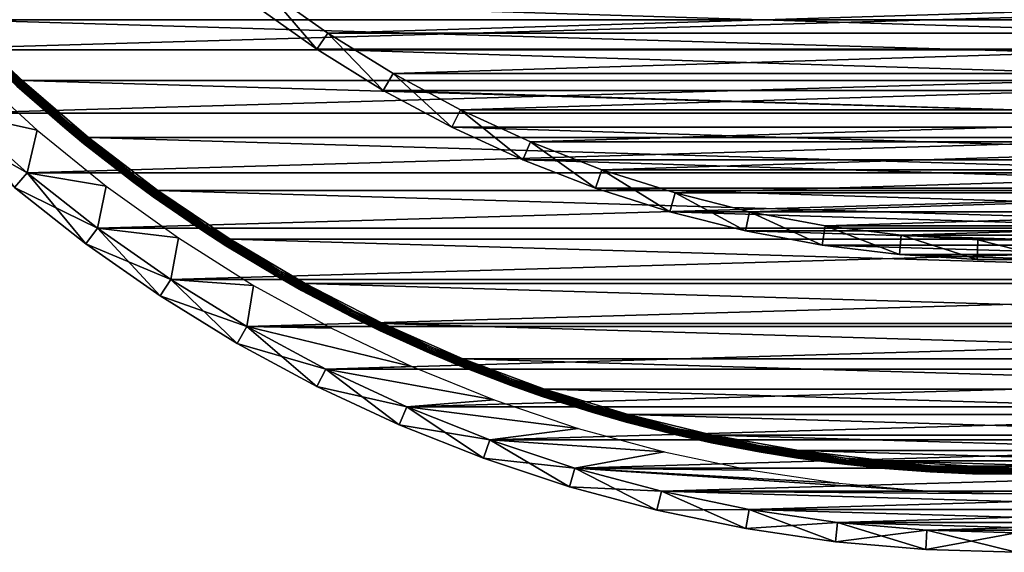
# Model space of a CAD drawing. Header units: millimetres. Extents: x -40 to 40, y -40 to 40.
# Tile 2 of 36: x -25.6 to -0.3, y -40 to -26.3. Entities that reach past the tile are written whole.
import ezdxf

# ---------------------------------------------------------------- set-up
doc = ezdxf.new("R2010")
doc.units = ezdxf.units.MM
doc.header["$LTSCALE"] = 81.481481
for name, color, linetype in [('1', 7, 'CONTINUOUS'), ('11', 7, 'CONTINUOUS'), ('2', 7, 'CONTINUOUS'), ('23', 7, 'CONTINUOUS'), ('25', 7, 'CONTINUOUS'), ('28', 7, 'CONTINUOUS'), ('31', 7, 'CONTINUOUS'), ('4', 7, 'CONTINUOUS'), ('5', 7, 'CONTINUOUS'), ('7', 7, 'CONTINUOUS'), ('9', 7, 'CONTINUOUS')]:
    doc.layers.add(name, color=color, linetype=linetype)

msp = doc.modelspace()

# ---------------------------------------------------------------- linework, layer by layer
at = {"layer": '1', "color": 239, "linetype": 'Continuous', "true_color": 0x3f2236}
for points in [[(-26.817, -27.624, -15), (-25.134, -29.164, -15), (-27.107, -28.731, -15), (-26.817, -27.624, -15)], [(-27.107, -28.731, -15), (-25.134, -29.164, -15), (-25.39, -30.259, -15), (-27.107, -28.731, -15)], [(-25.134, -29.164, -15), (-23.362, -30.602, -15), (-25.39, -30.259, -15), (-25.134, -29.164, -15)], [(-25.39, -30.259, -15), (-23.362, -30.602, -15), (-23.588, -31.684, -15), (-25.39, -30.259, -15)], [(-23.362, -30.602, -15), (-21.508, -31.932, -15), (-23.588, -31.684, -15), (-23.362, -30.602, -15)], [(-23.588, -31.684, -15), (-21.508, -31.932, -15), (-21.706, -33.002, -15), (-23.588, -31.684, -15)], [(-21.508, -31.932, -15), (-19.578, -33.15, -15), (-21.706, -33.002, -15), (-21.508, -31.932, -15)], [(-21.706, -33.002, -15), (-19.578, -33.15, -15), (-19.75, -34.208, -15), (-21.706, -33.002, -15)], [(-19.578, -33.15, -15), (-17.58, -34.252, -15), (-19.75, -34.208, -15), (-19.578, -33.15, -15)], [(-19.75, -34.208, -15), (-15.52, -35.233, -15), (-17.728, -35.298, -15), (-19.75, -34.208, -15)], [(-17.58, -34.252, -15), (-15.52, -35.233, -15), (-19.75, -34.208, -15), (-17.58, -34.252, -15)], [(-15.52, -35.233, -15), (-13.406, -36.091, -15), (-17.728, -35.298, -15), (-15.52, -35.233, -15)], [(-17.728, -35.298, -15), (-13.406, -36.091, -15), (-15.645, -36.27, -15), (-17.728, -35.298, -15)], [(-13.406, -36.091, -15), (-11.244, -36.821, -15), (-15.645, -36.27, -15), (-13.406, -36.091, -15)], [(-15.645, -36.27, -15), (-11.244, -36.821, -15), (-13.51, -37.118, -15), (-15.645, -36.27, -15)], [(-11.244, -36.821, -15), (-9.043, -37.423, -15), (-13.51, -37.118, -15), (-11.244, -36.821, -15)], [(-13.51, -37.118, -15), (-9.043, -37.423, -15), (-11.329, -37.841, -15), (-13.51, -37.118, -15)], [(-9.043, -37.423, -15), (-6.81, -37.893, -15), (-11.329, -37.841, -15), (-9.043, -37.423, -15)], [(-6.81, -37.893, -15), (-4.554, -38.23, -15), (-11.329, -37.841, -15), (-6.81, -37.893, -15)], [(-4.554, -38.23, -15), (-2.281, -38.432, -15), (-11.329, -37.841, -15), (-4.554, -38.23, -15)], [(-11.329, -37.841, -15), (-2.281, -38.432, -15), (-9.109, -38.435, -15), (-11.329, -37.841, -15)], [(-2.281, -38.432, -15), (0, -38.5, -15), (-9.109, -38.435, -15), (-2.281, -38.432, -15)], [(-6.859, -38.9, -15), (-9.109, -38.435, -15), (6.859, -38.9, -15), (-6.859, -38.9, -15)], [(-9.109, -38.435, -15), (0, -38.5, -15), (6.859, -38.9, -15), (-9.109, -38.435, -15)], [(4.586, -39.233, -15), (-6.859, -38.9, -15), (6.859, -38.9, -15), (4.586, -39.233, -15)], [(-4.586, -39.233, -15), (-6.859, -38.9, -15), (4.586, -39.233, -15), (-4.586, -39.233, -15)], [(2.297, -39.433, -15), (-4.586, -39.233, -15), (4.586, -39.233, -15), (2.297, -39.433, -15)], [(-2.297, -39.433, -15), (-4.586, -39.233, -15), (2.297, -39.433, -15), (-2.297, -39.433, -15)], [(0, -39.5, -15), (-2.297, -39.433, -15), (2.297, -39.433, -15), (0, -39.5, -15)]]:
    msp.add_3dface(points, dxfattribs=at)
at = {"layer": '11', "color": 250, "linetype": 'Continuous', "true_color": 0x1c1c1c}
for points in [[(-27.124, -26.332, -14), (-25.517, -27.893, -14), (-25.969, -27.525, -13.996), (-27.124, -26.332, -14)], [(-24.324, -28.989, -13.996), (-25.994, -27.552, -13.985), (-25.969, -27.525, -13.996), (-24.324, -28.989, -13.996)], [(-25.517, -27.893, -14), (-24.324, -28.989, -13.996), (-25.969, -27.525, -13.996), (-25.517, -27.893, -14)], [(-24.418, -29.1, -13.879), (-26.076, -27.639, -13.842), (-26.068, -27.631, -13.879), (-24.418, -29.1, -13.879)], [(-24.425, -29.109, -13.842), (-25.652, -28.04, -13.803), (-26.076, -27.639, -13.842), (-24.425, -29.109, -13.842)], [(-24.425, -29.109, -13.842), (-26.076, -27.639, -13.842), (-24.418, -29.1, -13.879), (-24.425, -29.109, -13.842)], [(-24.406, -29.086, -13.913), (-26.068, -27.631, -13.879), (-26.056, -27.617, -13.913), (-24.406, -29.086, -13.913)], [(-24.418, -29.1, -13.879), (-26.068, -27.631, -13.879), (-24.406, -29.086, -13.913), (-24.418, -29.1, -13.879)], [(-24.39, -29.066, -13.943), (-26.056, -27.617, -13.913), (-26.038, -27.599, -13.943), (-24.39, -29.066, -13.943)], [(-24.406, -29.086, -13.913), (-26.056, -27.617, -13.913), (-24.39, -29.066, -13.943), (-24.406, -29.086, -13.913)], [(-24.37, -29.043, -13.967), (-26.038, -27.599, -13.943), (-26.018, -27.577, -13.967), (-24.37, -29.043, -13.967)], [(-24.39, -29.066, -13.943), (-26.038, -27.599, -13.943), (-24.37, -29.043, -13.967), (-24.39, -29.066, -13.943)], [(-24.348, -29.017, -13.985), (-26.018, -27.577, -13.967), (-25.994, -27.552, -13.985), (-24.348, -29.017, -13.985)], [(-24.37, -29.043, -13.967), (-26.018, -27.577, -13.967), (-24.348, -29.017, -13.985), (-24.37, -29.043, -13.967)], [(-24.348, -29.017, -13.985), (-25.994, -27.552, -13.985), (-24.324, -28.989, -13.996), (-24.348, -29.017, -13.985)], [(-23.945, -29.511, -13.803), (-25.652, -28.04, -13.803), (-24.425, -29.109, -13.842), (-23.945, -29.511, -13.803)], [(-25.517, -27.893, -14), (-23.82, -29.355, -14), (-24.324, -28.989, -13.996), (-25.517, -27.893, -14)], [(-22.658, -30.435, -13.943), (-24.406, -29.086, -13.913), (-24.39, -29.066, -13.943), (-22.658, -30.435, -13.943)], [(-22.64, -30.411, -13.967), (-24.39, -29.066, -13.943), (-24.37, -29.043, -13.967), (-22.64, -30.411, -13.967)], [(-22.658, -30.435, -13.943), (-24.39, -29.066, -13.943), (-22.64, -30.411, -13.967), (-22.658, -30.435, -13.943)], [(-22.62, -30.384, -13.985), (-24.37, -29.043, -13.967), (-24.348, -29.017, -13.985), (-22.62, -30.384, -13.985)], [(-22.64, -30.411, -13.967), (-24.37, -29.043, -13.967), (-22.62, -30.384, -13.985), (-22.64, -30.411, -13.967)], [(-22.598, -30.354, -13.996), (-24.348, -29.017, -13.985), (-24.324, -28.989, -13.996), (-22.598, -30.354, -13.996)], [(-22.62, -30.384, -13.985), (-24.348, -29.017, -13.985), (-22.598, -30.354, -13.996), (-22.62, -30.384, -13.985)], [(-23.82, -29.355, -14), (-22.598, -30.354, -13.996), (-24.324, -28.989, -13.996), (-23.82, -29.355, -14)], [(-22.684, -30.47, -13.879), (-24.425, -29.109, -13.842), (-24.418, -29.1, -13.879), (-22.684, -30.47, -13.879)], [(-22.691, -30.48, -13.842), (-23.945, -29.511, -13.803), (-24.425, -29.109, -13.842), (-22.691, -30.48, -13.842)], [(-22.691, -30.48, -13.842), (-24.425, -29.109, -13.842), (-22.684, -30.47, -13.879), (-22.691, -30.48, -13.842)], [(-22.673, -30.455, -13.913), (-24.418, -29.1, -13.879), (-24.406, -29.086, -13.913), (-22.673, -30.455, -13.913)], [(-22.684, -30.47, -13.879), (-24.418, -29.1, -13.879), (-22.673, -30.455, -13.913), (-22.684, -30.47, -13.879)], [(-22.673, -30.455, -13.913), (-24.406, -29.086, -13.913), (-22.658, -30.435, -13.943), (-22.673, -30.455, -13.913)], [(-22.155, -30.877, -13.803), (-23.945, -29.511, -13.803), (-22.691, -30.48, -13.842), (-22.155, -30.877, -13.803)], [(-23.82, -29.355, -14), (-22.039, -30.715, -14), (-22.598, -30.354, -13.996), (-23.82, -29.355, -14)], [(-20.874, -31.738, -13.879), (-22.691, -30.48, -13.842), (-22.684, -30.47, -13.879), (-20.874, -31.738, -13.879)], [(-20.881, -31.748, -13.842), (-22.155, -30.877, -13.803), (-22.691, -30.48, -13.842), (-20.881, -31.748, -13.842)], [(-20.881, -31.748, -13.842), (-22.691, -30.48, -13.842), (-20.874, -31.738, -13.879), (-20.881, -31.748, -13.842)], [(-20.864, -31.722, -13.913), (-22.684, -30.47, -13.879), (-22.673, -30.455, -13.913), (-20.864, -31.722, -13.913)], [(-20.874, -31.738, -13.879), (-22.684, -30.47, -13.879), (-20.864, -31.722, -13.913), (-20.874, -31.738, -13.879)], [(-20.85, -31.701, -13.943), (-22.673, -30.455, -13.913), (-22.658, -30.435, -13.943), (-20.85, -31.701, -13.943)], [(-20.864, -31.722, -13.913), (-22.673, -30.455, -13.913), (-20.85, -31.701, -13.943), (-20.864, -31.722, -13.913)], [(-20.834, -31.676, -13.967), (-22.658, -30.435, -13.943), (-22.64, -30.411, -13.967), (-20.834, -31.676, -13.967)], [(-20.85, -31.701, -13.943), (-22.658, -30.435, -13.943), (-20.834, -31.676, -13.967), (-20.85, -31.701, -13.943)], [(-20.815, -31.647, -13.985), (-22.64, -30.411, -13.967), (-22.62, -30.384, -13.985), (-20.815, -31.647, -13.985)], [(-20.834, -31.676, -13.967), (-22.64, -30.411, -13.967), (-20.815, -31.647, -13.985), (-20.834, -31.676, -13.967)], [(-20.794, -31.616, -13.996), (-22.62, -30.384, -13.985), (-22.598, -30.354, -13.996), (-20.794, -31.616, -13.996)], [(-20.815, -31.647, -13.985), (-22.62, -30.384, -13.985), (-20.794, -31.616, -13.996), (-20.815, -31.647, -13.985)], [(-22.039, -30.715, -14), (-20.794, -31.616, -13.996), (-22.598, -30.354, -13.996), (-22.039, -30.715, -14)], [(-22.039, -30.715, -14), (-20.181, -31.966, -14), (-20.794, -31.616, -13.996), (-22.039, -30.715, -14)], [(-20.287, -32.136, -13.803), (-22.155, -30.877, -13.803), (-20.881, -31.748, -13.842), (-20.287, -32.136, -13.803)], [(-18.994, -32.898, -13.879), (-20.881, -31.748, -13.842), (-20.874, -31.738, -13.879), (-18.994, -32.898, -13.879)], [(-18.999, -32.908, -13.842), (-20.287, -32.136, -13.803), (-20.881, -31.748, -13.842), (-18.999, -32.908, -13.842)], [(-18.999, -32.908, -13.842), (-20.881, -31.748, -13.842), (-18.994, -32.898, -13.879), (-18.999, -32.908, -13.842)], [(-18.984, -32.882, -13.913), (-20.874, -31.738, -13.879), (-20.864, -31.722, -13.913), (-18.984, -32.882, -13.913)], [(-18.994, -32.898, -13.879), (-20.874, -31.738, -13.879), (-18.984, -32.882, -13.913), (-18.994, -32.898, -13.879)], [(-18.972, -32.86, -13.943), (-20.864, -31.722, -13.913), (-20.85, -31.701, -13.943), (-18.972, -32.86, -13.943)], [(-18.984, -32.882, -13.913), (-20.864, -31.722, -13.913), (-18.972, -32.86, -13.943), (-18.984, -32.882, -13.913)], [(-18.957, -32.834, -13.967), (-20.85, -31.701, -13.943), (-20.834, -31.676, -13.967), (-18.957, -32.834, -13.967)], [(-18.972, -32.86, -13.943), (-20.85, -31.701, -13.943), (-18.957, -32.834, -13.967), (-18.972, -32.86, -13.943)], [(-18.94, -32.804, -13.985), (-20.834, -31.676, -13.967), (-20.815, -31.647, -13.985), (-18.94, -32.804, -13.985)], [(-18.957, -32.834, -13.967), (-20.834, -31.676, -13.967), (-18.94, -32.804, -13.985), (-18.957, -32.834, -13.967)], [(-18.921, -32.772, -13.996), (-20.815, -31.647, -13.985), (-20.794, -31.616, -13.996), (-18.921, -32.772, -13.996)], [(-18.94, -32.804, -13.985), (-20.815, -31.647, -13.985), (-18.921, -32.772, -13.996), (-18.94, -32.804, -13.985)], [(-20.181, -31.966, -14), (-18.921, -32.772, -13.996), (-20.794, -31.616, -13.996), (-20.181, -31.966, -14)], [(-20.181, -31.966, -14), (-18.251, -33.106, -14), (-18.921, -32.772, -13.996), (-20.181, -31.966, -14)], [(-18.348, -33.281, -13.803), (-20.287, -32.136, -13.803), (-18.999, -32.908, -13.842), (-18.348, -33.281, -13.803)], [(-17.015, -33.881, -13.967), (-18.972, -32.86, -13.943), (-18.957, -32.834, -13.967), (-17.015, -33.881, -13.967)], [(-17, -33.85, -13.985), (-18.957, -32.834, -13.967), (-18.94, -32.804, -13.985), (-17, -33.85, -13.985)], [(-17.015, -33.881, -13.967), (-18.957, -32.834, -13.967), (-17, -33.85, -13.985), (-17.015, -33.881, -13.967)], [(-16.983, -33.817, -13.996), (-18.94, -32.804, -13.985), (-18.921, -32.772, -13.996), (-16.983, -33.817, -13.996)], [(-17, -33.85, -13.985), (-18.94, -32.804, -13.985), (-16.983, -33.817, -13.996), (-17, -33.85, -13.985)], [(-18.251, -33.106, -14), (-16.983, -33.817, -13.996), (-18.921, -32.772, -13.996), (-18.251, -33.106, -14)], [(-17.049, -33.947, -13.879), (-18.999, -32.908, -13.842), (-18.994, -32.898, -13.879), (-17.049, -33.947, -13.879)], [(-17.054, -33.957, -13.842), (-18.348, -33.281, -13.803), (-18.999, -32.908, -13.842), (-17.054, -33.957, -13.842)], [(-17.054, -33.957, -13.842), (-18.999, -32.908, -13.842), (-17.049, -33.947, -13.879), (-17.054, -33.957, -13.842)], [(-17.04, -33.93, -13.913), (-18.994, -32.898, -13.879), (-18.984, -32.882, -13.913), (-17.04, -33.93, -13.913)], [(-17.049, -33.947, -13.879), (-18.994, -32.898, -13.879), (-17.04, -33.93, -13.913), (-17.049, -33.947, -13.879)], [(-17.029, -33.908, -13.943), (-18.984, -32.882, -13.913), (-18.972, -32.86, -13.943), (-17.029, -33.908, -13.943)], [(-17.04, -33.93, -13.913), (-18.984, -32.882, -13.913), (-17.029, -33.908, -13.943), (-17.04, -33.93, -13.913)], [(-17.029, -33.908, -13.943), (-18.972, -32.86, -13.943), (-17.015, -33.881, -13.967), (-17.029, -33.908, -13.943)], [(-18.251, -33.106, -14), (-16.258, -34.129, -14), (-16.983, -33.817, -13.996), (-18.251, -33.106, -14)], [(-16.344, -34.309, -13.803), (-18.348, -33.281, -13.803), (-17.054, -33.957, -13.842), (-16.344, -34.309, -13.803)], [(-15.003, -34.781, -13.985), (-17.015, -33.881, -13.967), (-17, -33.85, -13.985), (-15.003, -34.781, -13.985)], [(-14.988, -34.747, -13.996), (-17, -33.85, -13.985), (-16.983, -33.817, -13.996), (-14.988, -34.747, -13.996)], [(-15.003, -34.781, -13.985), (-17, -33.85, -13.985), (-14.988, -34.747, -13.996), (-15.003, -34.781, -13.985)], [(-16.258, -34.129, -14), (-14.988, -34.747, -13.996), (-16.983, -33.817, -13.996), (-16.258, -34.129, -14)], [(-15.046, -34.88, -13.879), (-17.054, -33.957, -13.842), (-17.049, -33.947, -13.879), (-15.046, -34.88, -13.879)], [(-15.051, -34.891, -13.842), (-16.344, -34.309, -13.803), (-17.054, -33.957, -13.842), (-15.051, -34.891, -13.842)], [(-15.051, -34.891, -13.842), (-17.054, -33.957, -13.842), (-15.046, -34.88, -13.879), (-15.051, -34.891, -13.842)], [(-15.039, -34.863, -13.913), (-17.049, -33.947, -13.879), (-17.04, -33.93, -13.913), (-15.039, -34.863, -13.913)], [(-15.046, -34.88, -13.879), (-17.049, -33.947, -13.879), (-15.039, -34.863, -13.913), (-15.046, -34.88, -13.879)], [(-15.029, -34.84, -13.943), (-17.04, -33.93, -13.913), (-17.029, -33.908, -13.943), (-15.029, -34.84, -13.943)], [(-15.039, -34.863, -13.913), (-17.04, -33.93, -13.913), (-15.029, -34.84, -13.943), (-15.039, -34.863, -13.913)], [(-15.017, -34.813, -13.967), (-17.029, -33.908, -13.943), (-17.015, -33.881, -13.967), (-15.017, -34.813, -13.967)], [(-15.029, -34.84, -13.943), (-17.029, -33.908, -13.943), (-15.017, -34.813, -13.967), (-15.029, -34.84, -13.943)], [(-15.017, -34.813, -13.967), (-17.015, -33.881, -13.967), (-15.003, -34.781, -13.985), (-15.017, -34.813, -13.967)], [(-14.283, -35.217, -13.803), (-16.344, -34.309, -13.803), (-15.051, -34.891, -13.842), (-14.283, -35.217, -13.803)], [(-16.258, -34.129, -14), (-14.208, -35.032, -14), (-14.988, -34.747, -13.996), (-16.258, -34.129, -14)], [(-12.986, -35.679, -13.913), (-15.046, -34.88, -13.879), (-15.039, -34.863, -13.913), (-12.986, -35.679, -13.913)], [(-12.977, -35.655, -13.943), (-15.039, -34.863, -13.913), (-15.029, -34.84, -13.943), (-12.977, -35.655, -13.943)], [(-12.986, -35.679, -13.913), (-15.039, -34.863, -13.913), (-12.977, -35.655, -13.943), (-12.986, -35.679, -13.913)], [(-12.967, -35.627, -13.967), (-15.029, -34.84, -13.943), (-15.017, -34.813, -13.967), (-12.967, -35.627, -13.967)], [(-12.977, -35.655, -13.943), (-15.029, -34.84, -13.943), (-12.967, -35.627, -13.967), (-12.977, -35.655, -13.943)], [(-12.955, -35.595, -13.985), (-15.017, -34.813, -13.967), (-15.003, -34.781, -13.985), (-12.955, -35.595, -13.985)], [(-12.967, -35.627, -13.967), (-15.017, -34.813, -13.967), (-12.955, -35.595, -13.985), (-12.967, -35.627, -13.967)], [(-12.943, -35.56, -13.996), (-15.003, -34.781, -13.985), (-14.988, -34.747, -13.996), (-12.943, -35.56, -13.996)], [(-12.955, -35.595, -13.985), (-15.003, -34.781, -13.985), (-12.943, -35.56, -13.996), (-12.955, -35.595, -13.985)], [(-14.208, -35.032, -14), (-12.943, -35.56, -13.996), (-14.988, -34.747, -13.996), (-14.208, -35.032, -14)], [(-12.992, -35.696, -13.879), (-15.051, -34.891, -13.842), (-15.046, -34.88, -13.879), (-12.992, -35.696, -13.879)], [(-12.996, -35.707, -13.842), (-14.283, -35.217, -13.803), (-15.051, -34.891, -13.842), (-12.996, -35.707, -13.842)], [(-12.996, -35.707, -13.842), (-15.051, -34.891, -13.842), (-12.992, -35.696, -13.879), (-12.996, -35.707, -13.842)], [(-12.992, -35.696, -13.879), (-15.046, -34.88, -13.879), (-12.986, -35.679, -13.913), (-12.992, -35.696, -13.879)], [(-14.208, -35.032, -14), (-12.107, -35.812, -14), (-12.943, -35.56, -13.996), (-14.208, -35.032, -14)], [(-12.171, -36.002, -13.803), (-14.283, -35.217, -13.803), (-12.996, -35.707, -13.842), (-12.171, -36.002, -13.803)], [(-10.874, -36.321, -13.967), (-12.977, -35.655, -13.943), (-12.967, -35.627, -13.967), (-10.874, -36.321, -13.967)], [(-10.864, -36.288, -13.985), (-12.967, -35.627, -13.967), (-12.955, -35.595, -13.985), (-10.864, -36.288, -13.985)], [(-10.874, -36.321, -13.967), (-12.967, -35.627, -13.967), (-10.864, -36.288, -13.985), (-10.874, -36.321, -13.967)], [(-10.853, -36.252, -13.996), (-12.955, -35.595, -13.985), (-12.943, -35.56, -13.996), (-10.853, -36.252, -13.996)], [(-10.864, -36.288, -13.985), (-12.955, -35.595, -13.985), (-10.853, -36.252, -13.996), (-10.864, -36.288, -13.985)], [(-12.107, -35.812, -14), (-10.853, -36.252, -13.996), (-12.943, -35.56, -13.996), (-12.107, -35.812, -14)], [(-10.895, -36.391, -13.879), (-12.996, -35.707, -13.842), (-12.992, -35.696, -13.879), (-10.895, -36.391, -13.879)], [(-10.898, -36.403, -13.842), (-12.171, -36.002, -13.803), (-12.996, -35.707, -13.842), (-10.898, -36.403, -13.842)], [(-10.898, -36.403, -13.842), (-12.996, -35.707, -13.842), (-10.895, -36.391, -13.879), (-10.898, -36.403, -13.842)], [(-10.889, -36.373, -13.913), (-12.992, -35.696, -13.879), (-12.986, -35.679, -13.913), (-10.889, -36.373, -13.913)], [(-10.895, -36.391, -13.879), (-12.992, -35.696, -13.879), (-10.889, -36.373, -13.913), (-10.895, -36.391, -13.879)], [(-10.882, -36.35, -13.943), (-12.986, -35.679, -13.913), (-12.977, -35.655, -13.943), (-10.882, -36.35, -13.943)], [(-10.889, -36.373, -13.913), (-12.986, -35.679, -13.913), (-10.882, -36.35, -13.943), (-10.889, -36.373, -13.913)], [(-10.882, -36.35, -13.943), (-12.977, -35.655, -13.943), (-10.874, -36.321, -13.967), (-10.882, -36.35, -13.943)], [(-12.107, -35.812, -14), (-9.965, -36.467, -14), (-10.853, -36.252, -13.996), (-12.107, -35.812, -14)], [(-10.017, -36.659, -13.803), (-12.171, -36.002, -13.803), (-10.898, -36.403, -13.842), (-10.017, -36.659, -13.803)], [(-8.76, -36.963, -13.879), (-10.898, -36.403, -13.842), (-10.895, -36.391, -13.879), (-8.76, -36.963, -13.879)], [(-8.756, -36.945, -13.913), (-10.895, -36.391, -13.879), (-10.889, -36.373, -13.913), (-8.756, -36.945, -13.913)], [(-8.76, -36.963, -13.879), (-10.895, -36.391, -13.879), (-8.756, -36.945, -13.913), (-8.76, -36.963, -13.879)], [(-8.75, -36.921, -13.943), (-10.889, -36.373, -13.913), (-10.882, -36.35, -13.943), (-8.75, -36.921, -13.943)], [(-8.756, -36.945, -13.913), (-10.889, -36.373, -13.913), (-8.75, -36.921, -13.943), (-8.756, -36.945, -13.913)], [(-8.743, -36.891, -13.967), (-10.882, -36.35, -13.943), (-10.874, -36.321, -13.967), (-8.743, -36.891, -13.967)], [(-8.75, -36.921, -13.943), (-10.882, -36.35, -13.943), (-8.743, -36.891, -13.967), (-8.75, -36.921, -13.943)], [(-8.736, -36.858, -13.985), (-10.874, -36.321, -13.967), (-10.864, -36.288, -13.985), (-8.736, -36.858, -13.985)], [(-8.743, -36.891, -13.967), (-10.874, -36.321, -13.967), (-8.736, -36.858, -13.985), (-8.743, -36.891, -13.967)], [(-8.727, -36.822, -13.996), (-10.864, -36.288, -13.985), (-10.853, -36.252, -13.996), (-8.727, -36.822, -13.996)], [(-8.736, -36.858, -13.985), (-10.864, -36.288, -13.985), (-8.727, -36.822, -13.996), (-8.736, -36.858, -13.985)], [(-9.965, -36.467, -14), (-8.727, -36.822, -13.996), (-10.853, -36.252, -13.996), (-9.965, -36.467, -14)], [(-8.763, -36.975, -13.842), (-10.017, -36.659, -13.803), (-10.898, -36.403, -13.842), (-8.763, -36.975, -13.842)], [(-8.763, -36.975, -13.842), (-10.898, -36.403, -13.842), (-8.76, -36.963, -13.879), (-8.763, -36.975, -13.842)], [(-9.965, -36.467, -14), (-7.787, -36.993, -14), (-8.727, -36.822, -13.996), (-9.965, -36.467, -14)], [(-7.828, -37.189, -13.803), (-10.017, -36.659, -13.803), (-8.763, -36.975, -13.842), (-7.828, -37.189, -13.803)], [(-6.584, -37.337, -13.967), (-8.75, -36.921, -13.943), (-8.743, -36.891, -13.967), (-6.584, -37.337, -13.967)], [(-6.578, -37.304, -13.985), (-8.743, -36.891, -13.967), (-8.736, -36.858, -13.985), (-6.578, -37.304, -13.985)], [(-6.584, -37.337, -13.967), (-8.743, -36.891, -13.967), (-6.578, -37.304, -13.985), (-6.584, -37.337, -13.967)], [(-6.571, -37.267, -13.996), (-8.736, -36.858, -13.985), (-8.727, -36.822, -13.996), (-6.571, -37.267, -13.996)], [(-6.578, -37.304, -13.985), (-8.736, -36.858, -13.985), (-6.571, -37.267, -13.996), (-6.578, -37.304, -13.985)], [(-7.787, -36.993, -14), (-6.571, -37.267, -13.996), (-8.727, -36.822, -13.996), (-7.787, -36.993, -14)], [(-6.596, -37.41, -13.879), (-8.763, -36.975, -13.842), (-8.76, -36.963, -13.879), (-6.596, -37.41, -13.879)], [(-6.598, -37.422, -13.842), (-7.828, -37.189, -13.803), (-8.763, -36.975, -13.842), (-6.598, -37.422, -13.842)], [(-6.598, -37.422, -13.842), (-8.763, -36.975, -13.842), (-6.596, -37.41, -13.879), (-6.598, -37.422, -13.842)], [(-6.593, -37.392, -13.913), (-8.76, -36.963, -13.879), (-8.756, -36.945, -13.913), (-6.593, -37.392, -13.913)], [(-6.596, -37.41, -13.879), (-8.76, -36.963, -13.879), (-6.593, -37.392, -13.913), (-6.596, -37.41, -13.879)], [(-6.589, -37.367, -13.943), (-8.756, -36.945, -13.913), (-8.75, -36.921, -13.943), (-6.589, -37.367, -13.943)], [(-6.593, -37.392, -13.913), (-8.756, -36.945, -13.913), (-6.589, -37.367, -13.943), (-6.593, -37.392, -13.913)], [(-6.589, -37.367, -13.943), (-8.75, -36.921, -13.943), (-6.584, -37.337, -13.967), (-6.589, -37.367, -13.943)], [(-7.787, -36.993, -14), (-5.582, -37.389, -14), (-6.571, -37.267, -13.996), (-7.787, -36.993, -14)], [(-5.611, -37.587, -13.803), (-7.828, -37.189, -13.803), (-6.598, -37.422, -13.842), (-5.611, -37.587, -13.803)], [(-4.408, -37.712, -13.913), (-6.596, -37.41, -13.879), (-6.593, -37.392, -13.913), (-4.408, -37.712, -13.913)], [(-4.405, -37.687, -13.943), (-6.593, -37.392, -13.913), (-6.589, -37.367, -13.943), (-4.405, -37.687, -13.943)], [(-4.408, -37.712, -13.913), (-6.593, -37.392, -13.913), (-4.405, -37.687, -13.943), (-4.408, -37.712, -13.913)], [(-4.401, -37.657, -13.967), (-6.589, -37.367, -13.943), (-6.584, -37.337, -13.967), (-4.401, -37.657, -13.967)], [(-4.405, -37.687, -13.943), (-6.589, -37.367, -13.943), (-4.401, -37.657, -13.967), (-4.405, -37.687, -13.943)], [(-4.397, -37.623, -13.985), (-6.584, -37.337, -13.967), (-6.578, -37.304, -13.985), (-4.397, -37.623, -13.985)], [(-4.401, -37.657, -13.967), (-6.584, -37.337, -13.967), (-4.397, -37.623, -13.985), (-4.401, -37.657, -13.967)], [(-4.393, -37.586, -13.996), (-6.578, -37.304, -13.985), (-6.571, -37.267, -13.996), (-4.393, -37.586, -13.996)], [(-4.397, -37.623, -13.985), (-6.578, -37.304, -13.985), (-4.393, -37.586, -13.996), (-4.397, -37.623, -13.985)], [(-5.582, -37.389, -14), (-4.393, -37.586, -13.996), (-6.571, -37.267, -13.996), (-5.582, -37.389, -14)], [(-5.582, -37.389, -14), (-3.357, -37.654, -14), (-4.393, -37.586, -13.996), (-5.582, -37.389, -14)], [(-4.41, -37.73, -13.879), (-6.598, -37.422, -13.842), (-6.596, -37.41, -13.879), (-4.41, -37.73, -13.879)], [(-4.411, -37.742, -13.842), (-5.611, -37.587, -13.803), (-6.598, -37.422, -13.842), (-4.411, -37.742, -13.842)], [(-4.411, -37.742, -13.842), (-6.598, -37.422, -13.842), (-4.41, -37.73, -13.879), (-4.411, -37.742, -13.842)], [(-4.41, -37.73, -13.879), (-6.596, -37.41, -13.879), (-4.408, -37.712, -13.913), (-4.41, -37.73, -13.879)], [(-3.375, -37.853, -13.803), (-5.611, -37.587, -13.803), (-4.411, -37.742, -13.842), (-3.375, -37.853, -13.803)], [(-2.204, -37.849, -13.967), (-4.405, -37.687, -13.943), (-4.401, -37.657, -13.967), (-2.204, -37.849, -13.967)], [(-2.202, -37.815, -13.985), (-4.401, -37.657, -13.967), (-4.397, -37.623, -13.985), (-2.202, -37.815, -13.985)], [(-2.204, -37.849, -13.967), (-4.401, -37.657, -13.967), (-2.202, -37.815, -13.985), (-2.204, -37.849, -13.967)], [(-2.2, -37.778, -13.996), (-4.397, -37.623, -13.985), (-4.393, -37.586, -13.996), (-2.2, -37.778, -13.996)], [(-2.202, -37.815, -13.985), (-4.397, -37.623, -13.985), (-2.2, -37.778, -13.996), (-2.202, -37.815, -13.985)], [(-3.357, -37.654, -14), (-2.2, -37.778, -13.996), (-4.393, -37.586, -13.996), (-3.357, -37.654, -14)], [(-3.357, -37.654, -14), (-1.12, -37.787, -14), (-2.2, -37.778, -13.996), (-3.357, -37.654, -14)], [(-2.209, -37.923, -13.879), (-4.411, -37.742, -13.842), (-4.41, -37.73, -13.879), (-2.209, -37.923, -13.879)], [(-2.209, -37.935, -13.842), (-3.375, -37.853, -13.803), (-4.411, -37.742, -13.842), (-2.209, -37.935, -13.842)], [(-2.209, -37.935, -13.842), (-4.411, -37.742, -13.842), (-2.209, -37.923, -13.879), (-2.209, -37.935, -13.842)], [(-2.208, -37.904, -13.913), (-4.41, -37.73, -13.879), (-4.408, -37.712, -13.913), (-2.208, -37.904, -13.913)], [(-2.209, -37.923, -13.879), (-4.41, -37.73, -13.879), (-2.208, -37.904, -13.913), (-2.209, -37.923, -13.879)], [(-2.206, -37.879, -13.943), (-4.408, -37.712, -13.913), (-4.405, -37.687, -13.943), (-2.206, -37.879, -13.943)], [(-2.208, -37.904, -13.913), (-4.408, -37.712, -13.913), (-2.206, -37.879, -13.943), (-2.208, -37.904, -13.913)], [(-2.206, -37.879, -13.943), (-4.405, -37.687, -13.943), (-2.204, -37.849, -13.967), (-2.206, -37.879, -13.943)], [(-1.126, -37.987, -13.803), (-3.375, -37.853, -13.803), (-2.209, -37.935, -13.842), (-1.126, -37.987, -13.803)], [(0, -37.968, -13.913), (-2.209, -37.923, -13.879), (-2.208, -37.904, -13.913), (0, -37.968, -13.913)], [(0, -37.944, -13.943), (-2.208, -37.904, -13.913), (-2.206, -37.879, -13.943), (0, -37.944, -13.943)], [(0, -37.968, -13.913), (-2.208, -37.904, -13.913), (0, -37.944, -13.943), (0, -37.968, -13.913)], [(0, -37.913, -13.967), (-2.206, -37.879, -13.943), (-2.204, -37.849, -13.967), (0, -37.913, -13.967)], [(0, -37.944, -13.943), (-2.206, -37.879, -13.943), (0, -37.913, -13.967), (0, -37.944, -13.943)], [(0, -37.879, -13.985), (-2.204, -37.849, -13.967), (-2.202, -37.815, -13.985), (0, -37.879, -13.985)], [(0, -37.913, -13.967), (-2.204, -37.849, -13.967), (0, -37.879, -13.985), (0, -37.913, -13.967)], [(0, -37.842, -13.996), (-2.202, -37.815, -13.985), (-2.2, -37.778, -13.996), (0, -37.842, -13.996)], [(0, -37.879, -13.985), (-2.202, -37.815, -13.985), (0, -37.842, -13.996), (0, -37.879, -13.985)], [(-1.12, -37.787, -14), (0, -37.842, -13.996), (-2.2, -37.778, -13.996), (-1.12, -37.787, -14)], [(-1.12, -37.787, -14), (1.12, -37.787, -14), (0, -37.842, -13.996), (-1.12, -37.787, -14)], [(0, -37.987, -13.879), (-2.209, -37.923, -13.879), (0, -37.968, -13.913), (0, -37.987, -13.879)], [(0, -37.987, -13.879), (-2.209, -37.935, -13.842), (-2.209, -37.923, -13.879), (0, -37.987, -13.879)], [(0, -37.999, -13.842), (-1.126, -37.987, -13.803), (-2.209, -37.935, -13.842), (0, -37.999, -13.842)], [(0, -37.999, -13.842), (-2.209, -37.935, -13.842), (0, -37.987, -13.879), (0, -37.999, -13.842)], [(1.126, -37.987, -13.803), (-1.126, -37.987, -13.803), (0, -37.999, -13.842), (1.126, -37.987, -13.803)]]:
    msp.add_3dface(points, dxfattribs=at)
at = {"layer": '2', "color": 239, "linetype": 'Continuous', "true_color": 0x3f2236}
for points in [[(-28.731, -27.107), (30.259, -25.39), (-30.259, -25.39), (-28.731, -27.107)], [(28.731, -27.107), (30.259, -25.39), (-28.731, -27.107), (28.731, -27.107)], [(-27.107, -28.731), (28.731, -27.107), (-28.731, -27.107), (-27.107, -28.731)], [(27.107, -28.731), (28.731, -27.107), (-27.107, -28.731), (27.107, -28.731)], [(-25.39, -30.259), (27.107, -28.731), (-27.107, -28.731), (-25.39, -30.259)], [(25.39, -30.259), (27.107, -28.731), (-25.39, -30.259), (25.39, -30.259)], [(-23.588, -31.684), (25.39, -30.259), (-25.39, -30.259), (-23.588, -31.684)], [(23.588, -31.684), (25.39, -30.259), (-23.588, -31.684), (23.588, -31.684)], [(-21.706, -33.002), (23.588, -31.684), (-23.588, -31.684), (-21.706, -33.002)], [(21.706, -33.002), (23.588, -31.684), (-21.706, -33.002), (21.706, -33.002)], [(-19.75, -34.208), (21.706, -33.002), (-21.706, -33.002), (-19.75, -34.208)], [(19.75, -34.208), (21.706, -33.002), (-19.75, -34.208), (19.75, -34.208)], [(-17.728, -35.298), (19.75, -34.208), (-19.75, -34.208), (-17.728, -35.298)], [(17.728, -35.298), (19.75, -34.208), (-17.728, -35.298), (17.728, -35.298)], [(-15.645, -36.27), (17.728, -35.298), (-17.728, -35.298), (-15.645, -36.27)], [(15.645, -36.27), (17.728, -35.298), (-15.645, -36.27), (15.645, -36.27)], [(-13.51, -37.118), (15.645, -36.27), (-15.645, -36.27), (-13.51, -37.118)], [(13.51, -37.118), (15.645, -36.27), (-13.51, -37.118), (13.51, -37.118)], [(-11.329, -37.841), (13.51, -37.118), (-13.51, -37.118), (-11.329, -37.841)], [(11.329, -37.841), (13.51, -37.118), (-11.329, -37.841), (11.329, -37.841)], [(-9.109, -38.435), (11.329, -37.841), (-11.329, -37.841), (-9.109, -38.435)], [(9.109, -38.435), (11.329, -37.841), (-9.109, -38.435), (9.109, -38.435)], [(-6.859, -38.9), (9.109, -38.435), (-9.109, -38.435), (-6.859, -38.9)], [(6.859, -38.9), (9.109, -38.435), (-6.859, -38.9), (6.859, -38.9)], [(-4.586, -39.233), (6.859, -38.9), (-6.859, -38.9), (-4.586, -39.233)], [(4.586, -39.233), (6.859, -38.9), (-4.586, -39.233), (4.586, -39.233)], [(-2.297, -39.433), (4.586, -39.233), (-4.586, -39.233), (-2.297, -39.433)], [(2.297, -39.433), (4.586, -39.233), (-2.297, -39.433), (2.297, -39.433)], [(0, -39.5), (2.297, -39.433), (-2.297, -39.433), (0, -39.5)]]:
    msp.add_3dface(points, dxfattribs=at)
at = {"layer": '23', "color": 7, "linetype": 'Continuous'}
for points in [[(-17.676, -26.675, -480), (19.284, -25.537, -480), (-19.284, -25.537, -480), (-17.676, -26.675, -480)], [(17.676, -26.675, -480), (19.284, -25.537, -480), (-17.676, -26.675, -480), (17.676, -26.675, -480)], [(-16, -27.713, -480), (17.676, -26.675, -480), (-17.676, -26.675, -480), (-16, -27.713, -480)], [(16, -27.713, -480), (17.676, -26.675, -480), (-16, -27.713, -480), (16, -27.713, -480)], [(-14.264, -28.645, -480), (16, -27.713, -480), (-16, -27.713, -480), (-14.264, -28.645, -480)], [(14.264, -28.645, -480), (16, -27.713, -480), (-14.264, -28.645, -480), (14.264, -28.645, -480)], [(-12.473, -29.469, -480), (14.264, -28.645, -480), (-14.264, -28.645, -480), (-12.473, -29.469, -480)], [(12.473, -29.469, -480), (14.264, -28.645, -480), (-12.473, -29.469, -480), (12.473, -29.469, -480)], [(-10.635, -30.181, -480), (12.473, -29.469, -480), (-12.473, -29.469, -480), (-10.635, -30.181, -480)], [(10.635, -30.181, -480), (12.473, -29.469, -480), (-10.635, -30.181, -480), (10.635, -30.181, -480)], [(-8.757, -30.778, -480), (10.635, -30.181, -480), (-10.635, -30.181, -480), (-8.757, -30.778, -480)], [(8.757, -30.778, -480), (10.635, -30.181, -480), (-8.757, -30.778, -480), (8.757, -30.778, -480)], [(-6.846, -31.259, -480), (8.757, -30.778, -480), (-8.757, -30.778, -480), (-6.846, -31.259, -480)], [(6.846, -31.259, -480), (8.757, -30.778, -480), (-6.846, -31.259, -480), (6.846, -31.259, -480)], [(-4.909, -31.621, -480), (6.846, -31.259, -480), (-6.846, -31.259, -480), (-4.909, -31.621, -480)], [(4.909, -31.621, -480), (6.846, -31.259, -480), (-4.909, -31.621, -480), (4.909, -31.621, -480)], [(-2.953, -31.863, -480), (4.909, -31.621, -480), (-4.909, -31.621, -480), (-2.953, -31.863, -480)], [(2.953, -31.863, -480), (4.909, -31.621, -480), (-2.953, -31.863, -480), (2.953, -31.863, -480)], [(-0.985, -31.985, -480), (2.953, -31.863, -480), (-2.953, -31.863, -480), (-0.985, -31.985, -480)], [(0.985, -31.985, -480), (2.953, -31.863, -480), (-0.985, -31.985, -480), (0.985, -31.985, -480)]]:
    msp.add_3dface(points, dxfattribs=at)
at = {"layer": '25', "color": 7, "linetype": 'Continuous'}
for points in [[(17.952, -27.092, -483), (-19.586, -25.936, -483), (19.586, -25.936, -483), (17.952, -27.092, -483)], [(-17.952, -27.092, -483), (-19.586, -25.936, -483), (17.952, -27.092, -483), (-17.952, -27.092, -483)], [(16.25, -28.146, -483), (-17.952, -27.092, -483), (17.952, -27.092, -483), (16.25, -28.146, -483)], [(-16.25, -28.146, -483), (-17.952, -27.092, -483), (16.25, -28.146, -483), (-16.25, -28.146, -483)], [(14.486, -29.093, -483), (-16.25, -28.146, -483), (16.25, -28.146, -483), (14.486, -29.093, -483)], [(-14.486, -29.093, -483), (-16.25, -28.146, -483), (14.486, -29.093, -483), (-14.486, -29.093, -483)], [(12.668, -29.929, -483), (-14.486, -29.093, -483), (14.486, -29.093, -483), (12.668, -29.929, -483)], [(-12.668, -29.929, -483), (-14.486, -29.093, -483), (12.668, -29.929, -483), (-12.668, -29.929, -483)], [(10.802, -30.653, -483), (-12.668, -29.929, -483), (12.668, -29.929, -483), (10.802, -30.653, -483)], [(-10.802, -30.653, -483), (-12.668, -29.929, -483), (10.802, -30.653, -483), (-10.802, -30.653, -483)], [(8.894, -31.259, -483), (-10.802, -30.653, -483), (10.802, -30.653, -483), (8.894, -31.259, -483)], [(-8.894, -31.259, -483), (-10.802, -30.653, -483), (8.894, -31.259, -483), (-8.894, -31.259, -483)], [(6.953, -31.748, -483), (-8.894, -31.259, -483), (8.894, -31.259, -483), (6.953, -31.748, -483)], [(-6.953, -31.748, -483), (-8.894, -31.259, -483), (6.953, -31.748, -483), (-6.953, -31.748, -483)], [(4.985, -32.115, -483), (-6.953, -31.748, -483), (6.953, -31.748, -483), (4.985, -32.115, -483)], [(-4.985, -32.115, -483), (-6.953, -31.748, -483), (4.985, -32.115, -483), (-4.985, -32.115, -483)], [(2.999, -32.361, -483), (-4.985, -32.115, -483), (4.985, -32.115, -483), (2.999, -32.361, -483)], [(-2.999, -32.361, -483), (-4.985, -32.115, -483), (2.999, -32.361, -483), (-2.999, -32.361, -483)], [(1.001, -32.485, -483), (-2.999, -32.361, -483), (2.999, -32.361, -483), (1.001, -32.485, -483)], [(-1.001, -32.485, -483), (-2.999, -32.361, -483), (1.001, -32.485, -483), (-1.001, -32.485, -483)]]:
    msp.add_3dface(points, dxfattribs=at)
at = {"layer": '28', "color": 7, "linetype": 'Continuous'}
for points in [[(-19.586, -25.936, -483), (-17.952, -27.092, -483), (-19.586, -25.936, -480.5), (-19.586, -25.936, -483)], [(-19.586, -25.936, -480.5), (-17.952, -27.092, -483), (-17.952, -27.092, -480.5), (-19.586, -25.936, -480.5)], [(-17.952, -27.092, -480.5), (-16.25, -28.146, -483), (-16.25, -28.146, -480.5), (-17.952, -27.092, -480.5)], [(-17.952, -27.092, -483), (-16.25, -28.146, -483), (-17.952, -27.092, -480.5), (-17.952, -27.092, -483)], [(-16.25, -28.146, -480.5), (-14.486, -29.093, -483), (-14.486, -29.093, -480.5), (-16.25, -28.146, -480.5)], [(-16.25, -28.146, -483), (-14.486, -29.093, -483), (-16.25, -28.146, -480.5), (-16.25, -28.146, -483)], [(-14.486, -29.093, -483), (-12.668, -29.929, -483), (-14.486, -29.093, -480.5), (-14.486, -29.093, -483)], [(-14.486, -29.093, -480.5), (-12.668, -29.929, -483), (-12.668, -29.929, -480.5), (-14.486, -29.093, -480.5)], [(-12.668, -29.929, -483), (-10.802, -30.653, -483), (-12.668, -29.929, -480.5), (-12.668, -29.929, -483)], [(-12.668, -29.929, -480.5), (-10.802, -30.653, -483), (-10.802, -30.653, -480.5), (-12.668, -29.929, -480.5)], [(-10.802, -30.653, -483), (-8.894, -31.259, -483), (-10.802, -30.653, -480.5), (-10.802, -30.653, -483)], [(-10.802, -30.653, -480.5), (-8.894, -31.259, -483), (-8.894, -31.259, -480.5), (-10.802, -30.653, -480.5)], [(-8.894, -31.259, -483), (-6.953, -31.748, -483), (-8.894, -31.259, -480.5), (-8.894, -31.259, -483)], [(-8.894, -31.259, -480.5), (-6.953, -31.748, -483), (-6.953, -31.748, -480.5), (-8.894, -31.259, -480.5)], [(-6.953, -31.748, -480.5), (-4.985, -32.115, -483), (-4.985, -32.115, -480.5), (-6.953, -31.748, -480.5)], [(-6.953, -31.748, -483), (-4.985, -32.115, -483), (-6.953, -31.748, -480.5), (-6.953, -31.748, -483)], [(-4.985, -32.115, -480.5), (-2.999, -32.361, -483), (-2.999, -32.361, -480.5), (-4.985, -32.115, -480.5)], [(-4.985, -32.115, -483), (-2.999, -32.361, -483), (-4.985, -32.115, -480.5), (-4.985, -32.115, -483)], [(-2.999, -32.361, -483), (-1.001, -32.485, -483), (-2.999, -32.361, -480.5), (-2.999, -32.361, -483)], [(-2.999, -32.361, -480.5), (-1.001, -32.485, -483), (-1.001, -32.485, -480.5), (-2.999, -32.361, -480.5)], [(-1.001, -32.485, -483), (1.001, -32.485, -483), (-1.001, -32.485, -480.5), (-1.001, -32.485, -483)], [(-1.001, -32.485, -480.5), (1.001, -32.485, -483), (1.001, -32.485, -480.5), (-1.001, -32.485, -480.5)]]:
    msp.add_3dface(points, dxfattribs=at)
at = {"layer": '31', "color": 7, "linetype": 'Continuous'}
for points in [[(-19.284, -25.537, -480), (-19.586, -25.936, -480.5), (-17.952, -27.092, -480.5), (-19.284, -25.537, -480)], [(-17.676, -26.675, -480), (-19.284, -25.537, -480), (-17.952, -27.092, -480.5), (-17.676, -26.675, -480)], [(-17.676, -26.675, -480), (-17.952, -27.092, -480.5), (-16.25, -28.146, -480.5), (-17.676, -26.675, -480)], [(-16, -27.713, -480), (-17.676, -26.675, -480), (-16.25, -28.146, -480.5), (-16, -27.713, -480)], [(-16, -27.713, -480), (-16.25, -28.146, -480.5), (-14.486, -29.093, -480.5), (-16, -27.713, -480)], [(-14.264, -28.645, -480), (-16, -27.713, -480), (-14.486, -29.093, -480.5), (-14.264, -28.645, -480)], [(-14.264, -28.645, -480), (-14.486, -29.093, -480.5), (-12.668, -29.929, -480.5), (-14.264, -28.645, -480)], [(-12.473, -29.469, -480), (-14.264, -28.645, -480), (-12.668, -29.929, -480.5), (-12.473, -29.469, -480)], [(-12.473, -29.469, -480), (-12.668, -29.929, -480.5), (-10.802, -30.653, -480.5), (-12.473, -29.469, -480)], [(-10.635, -30.181, -480), (-12.473, -29.469, -480), (-10.802, -30.653, -480.5), (-10.635, -30.181, -480)], [(-10.635, -30.181, -480), (-10.802, -30.653, -480.5), (-8.894, -31.259, -480.5), (-10.635, -30.181, -480)], [(-8.757, -30.778, -480), (-10.635, -30.181, -480), (-8.894, -31.259, -480.5), (-8.757, -30.778, -480)], [(-8.757, -30.778, -480), (-8.894, -31.259, -480.5), (-6.953, -31.748, -480.5), (-8.757, -30.778, -480)], [(-6.846, -31.259, -480), (-8.757, -30.778, -480), (-6.953, -31.748, -480.5), (-6.846, -31.259, -480)], [(-6.846, -31.259, -480), (-6.953, -31.748, -480.5), (-4.985, -32.115, -480.5), (-6.846, -31.259, -480)], [(-4.909, -31.621, -480), (-6.846, -31.259, -480), (-4.985, -32.115, -480.5), (-4.909, -31.621, -480)], [(-4.909, -31.621, -480), (-4.985, -32.115, -480.5), (-2.999, -32.361, -480.5), (-4.909, -31.621, -480)], [(-2.953, -31.863, -480), (-4.909, -31.621, -480), (-2.999, -32.361, -480.5), (-2.953, -31.863, -480)], [(-2.953, -31.863, -480), (-2.999, -32.361, -480.5), (-1.001, -32.485, -480.5), (-2.953, -31.863, -480)], [(-0.985, -31.985, -480), (-2.953, -31.863, -480), (-1.001, -32.485, -480.5), (-0.985, -31.985, -480)], [(-0.985, -31.985, -480), (-1.001, -32.485, -480.5), (1.001, -32.485, -480.5), (-0.985, -31.985, -480)], [(0.985, -31.985, -480), (-0.985, -31.985, -480), (1.001, -32.485, -480.5), (0.985, -31.985, -480)]]:
    msp.add_3dface(points, dxfattribs=at)
at = {"layer": '4', "color": 239, "linetype": 'Continuous', "true_color": 0x3f2236}
for points in [[(-23.886, -32.085, -14.5), (-25.712, -30.642, -0.5), (-25.712, -30.642, -14.5), (-23.886, -32.085, -14.5)], [(-23.886, -32.085, -0.5), (-25.712, -30.642, -0.5), (-23.886, -32.085, -14.5), (-23.886, -32.085, -0.5)], [(-21.98, -33.42, -14.5), (-23.886, -32.085, -0.5), (-23.886, -32.085, -14.5), (-21.98, -33.42, -14.5)], [(-21.98, -33.42, -0.5), (-23.886, -32.085, -0.5), (-21.98, -33.42, -14.5), (-21.98, -33.42, -0.5)], [(-20, -34.641, -14.5), (-21.98, -33.42, -0.5), (-21.98, -33.42, -14.5), (-20, -34.641, -14.5)], [(-20, -34.641, -0.5), (-21.98, -33.42, -0.5), (-20, -34.641, -14.5), (-20, -34.641, -0.5)], [(-17.952, -35.745, -14.5), (-20, -34.641, -0.5), (-20, -34.641, -14.5), (-17.952, -35.745, -14.5)], [(-17.952, -35.745, -0.5), (-20, -34.641, -0.5), (-17.952, -35.745, -14.5), (-17.952, -35.745, -0.5)], [(-15.843, -36.729, -0.5), (-17.952, -35.745, -0.5), (-15.843, -36.729, -14.5), (-15.843, -36.729, -0.5)], [(-15.843, -36.729, -14.5), (-17.952, -35.745, -0.5), (-17.952, -35.745, -14.5), (-15.843, -36.729, -14.5)], [(-13.681, -37.588, -14.5), (-15.843, -36.729, -0.5), (-15.843, -36.729, -14.5), (-13.681, -37.588, -14.5)], [(-13.681, -37.588, -0.5), (-15.843, -36.729, -0.5), (-13.681, -37.588, -14.5), (-13.681, -37.588, -0.5)], [(-11.472, -38.32, -14.5), (-13.681, -37.588, -0.5), (-13.681, -37.588, -14.5), (-11.472, -38.32, -14.5)], [(-11.472, -38.32, -0.5), (-13.681, -37.588, -0.5), (-11.472, -38.32, -14.5), (-11.472, -38.32, -0.5)], [(-9.225, -38.922, -14.5), (-11.472, -38.32, -0.5), (-11.472, -38.32, -14.5), (-9.225, -38.922, -14.5)], [(-9.225, -38.922, -0.5), (-11.472, -38.32, -0.5), (-9.225, -38.922, -14.5), (-9.225, -38.922, -0.5)], [(-6.946, -39.392, -14.5), (-9.225, -38.922, -0.5), (-9.225, -38.922, -14.5), (-6.946, -39.392, -14.5)], [(-6.946, -39.392, -0.5), (-9.225, -38.922, -0.5), (-6.946, -39.392, -14.5), (-6.946, -39.392, -0.5)], [(-4.644, -39.73, -14.5), (-6.946, -39.392, -0.5), (-6.946, -39.392, -14.5), (-4.644, -39.73, -14.5)], [(-4.644, -39.73, -0.5), (-6.946, -39.392, -0.5), (-4.644, -39.73, -14.5), (-4.644, -39.73, -0.5)], [(-2.326, -39.932, -14.5), (-4.644, -39.73, -0.5), (-4.644, -39.73, -14.5), (-2.326, -39.932, -14.5)], [(-2.326, -39.932, -0.5), (-4.644, -39.73, -0.5), (-2.326, -39.932, -14.5), (-2.326, -39.932, -0.5)], [(0, -40, -14.5), (-2.326, -39.932, -0.5), (-2.326, -39.932, -14.5), (0, -40, -14.5)], [(0, -40, -0.5), (-2.326, -39.932, -0.5), (0, -40, -14.5), (0, -40, -0.5)]]:
    msp.add_3dface(points, dxfattribs=at)
at = {"layer": '5', "color": 239, "linetype": 'Continuous', "true_color": 0x3f2236}
for points in [[(-25.39, -30.259), (-27.107, -28.731), (-25.712, -30.642, -0.5), (-25.39, -30.259)], [(-25.39, -30.259), (-25.712, -30.642, -0.5), (-23.886, -32.085, -0.5), (-25.39, -30.259)], [(-23.588, -31.684), (-25.39, -30.259), (-23.886, -32.085, -0.5), (-23.588, -31.684)], [(-23.588, -31.684), (-23.886, -32.085, -0.5), (-21.98, -33.42, -0.5), (-23.588, -31.684)], [(-21.706, -33.002), (-23.588, -31.684), (-21.98, -33.42, -0.5), (-21.706, -33.002)], [(-21.706, -33.002), (-21.98, -33.42, -0.5), (-20, -34.641, -0.5), (-21.706, -33.002)], [(-19.75, -34.208), (-21.706, -33.002), (-20, -34.641, -0.5), (-19.75, -34.208)], [(-19.75, -34.208), (-20, -34.641, -0.5), (-17.952, -35.745, -0.5), (-19.75, -34.208)], [(-17.728, -35.298), (-19.75, -34.208), (-17.952, -35.745, -0.5), (-17.728, -35.298)], [(-17.728, -35.298), (-17.952, -35.745, -0.5), (-15.843, -36.729, -0.5), (-17.728, -35.298)], [(-15.645, -36.27), (-17.728, -35.298), (-15.843, -36.729, -0.5), (-15.645, -36.27)], [(-15.645, -36.27), (-15.843, -36.729, -0.5), (-13.681, -37.588, -0.5), (-15.645, -36.27)], [(-13.51, -37.118), (-15.645, -36.27), (-13.681, -37.588, -0.5), (-13.51, -37.118)], [(-13.51, -37.118), (-13.681, -37.588, -0.5), (-11.472, -38.32, -0.5), (-13.51, -37.118)], [(-11.329, -37.841), (-13.51, -37.118), (-11.472, -38.32, -0.5), (-11.329, -37.841)], [(-11.329, -37.841), (-11.472, -38.32, -0.5), (-9.225, -38.922, -0.5), (-11.329, -37.841)], [(-9.109, -38.435), (-11.329, -37.841), (-9.225, -38.922, -0.5), (-9.109, -38.435)], [(-9.109, -38.435), (-9.225, -38.922, -0.5), (-6.946, -39.392, -0.5), (-9.109, -38.435)], [(-6.859, -38.9), (-9.109, -38.435), (-6.946, -39.392, -0.5), (-6.859, -38.9)], [(-6.859, -38.9), (-6.946, -39.392, -0.5), (-4.644, -39.73, -0.5), (-6.859, -38.9)], [(-4.586, -39.233), (-6.859, -38.9), (-4.644, -39.73, -0.5), (-4.586, -39.233)], [(-4.586, -39.233), (-4.644, -39.73, -0.5), (-2.326, -39.932, -0.5), (-4.586, -39.233)], [(-2.297, -39.433), (-4.586, -39.233), (-2.326, -39.932, -0.5), (-2.297, -39.433)], [(-2.297, -39.433), (-2.326, -39.932, -0.5), (0, -40, -0.5), (-2.297, -39.433)], [(0, -39.5), (-2.297, -39.433), (0, -40, -0.5), (0, -39.5)]]:
    msp.add_3dface(points, dxfattribs=at)
at = {"layer": '7', "color": 239, "linetype": 'Continuous', "true_color": 0x3f2236}
for points in [[(-27.107, -28.731, -15), (-25.39, -30.259, -15), (-27.45, -29.095, -14.5), (-27.107, -28.731, -15)], [(-25.39, -30.259, -15), (-25.712, -30.642, -14.5), (-27.45, -29.095, -14.5), (-25.39, -30.259, -15)], [(-25.39, -30.259, -15), (-23.588, -31.684, -15), (-25.712, -30.642, -14.5), (-25.39, -30.259, -15)], [(-23.588, -31.684, -15), (-23.886, -32.085, -14.5), (-25.712, -30.642, -14.5), (-23.588, -31.684, -15)], [(-23.588, -31.684, -15), (-21.706, -33.002, -15), (-23.886, -32.085, -14.5), (-23.588, -31.684, -15)], [(-21.706, -33.002, -15), (-21.98, -33.42, -14.5), (-23.886, -32.085, -14.5), (-21.706, -33.002, -15)], [(-21.706, -33.002, -15), (-19.75, -34.208, -15), (-21.98, -33.42, -14.5), (-21.706, -33.002, -15)], [(-19.75, -34.208, -15), (-20, -34.641, -14.5), (-21.98, -33.42, -14.5), (-19.75, -34.208, -15)], [(-19.75, -34.208, -15), (-17.728, -35.298, -15), (-20, -34.641, -14.5), (-19.75, -34.208, -15)], [(-17.728, -35.298, -15), (-17.952, -35.745, -14.5), (-20, -34.641, -14.5), (-17.728, -35.298, -15)], [(-17.728, -35.298, -15), (-15.645, -36.27, -15), (-17.952, -35.745, -14.5), (-17.728, -35.298, -15)], [(-15.645, -36.27, -15), (-15.843, -36.729, -14.5), (-17.952, -35.745, -14.5), (-15.645, -36.27, -15)], [(-15.645, -36.27, -15), (-13.51, -37.118, -15), (-15.843, -36.729, -14.5), (-15.645, -36.27, -15)], [(-13.51, -37.118, -15), (-13.681, -37.588, -14.5), (-15.843, -36.729, -14.5), (-13.51, -37.118, -15)], [(-13.51, -37.118, -15), (-11.329, -37.841, -15), (-13.681, -37.588, -14.5), (-13.51, -37.118, -15)], [(-11.329, -37.841, -15), (-11.472, -38.32, -14.5), (-13.681, -37.588, -14.5), (-11.329, -37.841, -15)], [(-11.329, -37.841, -15), (-9.109, -38.435, -15), (-11.472, -38.32, -14.5), (-11.329, -37.841, -15)], [(-9.109, -38.435, -15), (-9.225, -38.922, -14.5), (-11.472, -38.32, -14.5), (-9.109, -38.435, -15)], [(-9.109, -38.435, -15), (-6.859, -38.9, -15), (-9.225, -38.922, -14.5), (-9.109, -38.435, -15)], [(-6.859, -38.9, -15), (-6.946, -39.392, -14.5), (-9.225, -38.922, -14.5), (-6.859, -38.9, -15)], [(-6.859, -38.9, -15), (-4.586, -39.233, -15), (-6.946, -39.392, -14.5), (-6.859, -38.9, -15)], [(-4.586, -39.233, -15), (-4.644, -39.73, -14.5), (-6.946, -39.392, -14.5), (-4.586, -39.233, -15)], [(-4.586, -39.233, -15), (-2.297, -39.433, -15), (-4.644, -39.73, -14.5), (-4.586, -39.233, -15)], [(-2.297, -39.433, -15), (-2.326, -39.932, -14.5), (-4.644, -39.73, -14.5), (-2.297, -39.433, -15)], [(-2.297, -39.433, -15), (0, -39.5, -15), (-2.326, -39.932, -14.5), (-2.297, -39.433, -15)], [(0, -39.5, -15), (0, -40, -14.5), (-2.326, -39.932, -14.5), (0, -39.5, -15)]]:
    msp.add_3dface(points, dxfattribs=at)
at = {"layer": '9', "color": 250, "linetype": 'Continuous', "true_color": 0x1c1c1c}
for points in [[(-27.124, -26.332, -14), (-28.637, -24.679, -14), (27.124, -26.332, -14), (-27.124, -26.332, -14)], [(25.517, -27.893, -14), (-27.124, -26.332, -14), (27.124, -26.332, -14), (25.517, -27.893, -14)], [(-25.517, -27.893, -14), (-27.124, -26.332, -14), (25.517, -27.893, -14), (-25.517, -27.893, -14)], [(23.82, -29.355, -14), (-25.517, -27.893, -14), (25.517, -27.893, -14), (23.82, -29.355, -14)], [(-23.82, -29.355, -14), (-25.517, -27.893, -14), (23.82, -29.355, -14), (-23.82, -29.355, -14)], [(22.039, -30.715, -14), (-23.82, -29.355, -14), (23.82, -29.355, -14), (22.039, -30.715, -14)], [(-22.039, -30.715, -14), (-23.82, -29.355, -14), (22.039, -30.715, -14), (-22.039, -30.715, -14)], [(20.181, -31.966, -14), (-22.039, -30.715, -14), (22.039, -30.715, -14), (20.181, -31.966, -14)], [(-20.181, -31.966, -14), (-22.039, -30.715, -14), (20.181, -31.966, -14), (-20.181, -31.966, -14)], [(18.251, -33.106, -14), (-20.181, -31.966, -14), (20.181, -31.966, -14), (18.251, -33.106, -14)], [(-18.251, -33.106, -14), (-20.181, -31.966, -14), (18.251, -33.106, -14), (-18.251, -33.106, -14)], [(16.258, -34.129, -14), (-18.251, -33.106, -14), (18.251, -33.106, -14), (16.258, -34.129, -14)], [(-16.258, -34.129, -14), (-18.251, -33.106, -14), (16.258, -34.129, -14), (-16.258, -34.129, -14)], [(14.208, -35.032, -14), (-16.258, -34.129, -14), (16.258, -34.129, -14), (14.208, -35.032, -14)], [(-14.208, -35.032, -14), (-16.258, -34.129, -14), (14.208, -35.032, -14), (-14.208, -35.032, -14)], [(12.107, -35.812, -14), (-14.208, -35.032, -14), (14.208, -35.032, -14), (12.107, -35.812, -14)], [(-12.107, -35.812, -14), (-14.208, -35.032, -14), (12.107, -35.812, -14), (-12.107, -35.812, -14)], [(9.965, -36.467, -14), (-12.107, -35.812, -14), (12.107, -35.812, -14), (9.965, -36.467, -14)], [(-9.965, -36.467, -14), (-12.107, -35.812, -14), (9.965, -36.467, -14), (-9.965, -36.467, -14)], [(7.787, -36.993, -14), (-9.965, -36.467, -14), (9.965, -36.467, -14), (7.787, -36.993, -14)], [(-7.787, -36.993, -14), (-9.965, -36.467, -14), (7.787, -36.993, -14), (-7.787, -36.993, -14)], [(-5.582, -37.389, -14), (-7.787, -36.993, -14), (5.582, -37.389, -14), (-5.582, -37.389, -14)], [(5.582, -37.389, -14), (-7.787, -36.993, -14), (7.787, -36.993, -14), (5.582, -37.389, -14)], [(3.357, -37.654, -14), (-5.582, -37.389, -14), (5.582, -37.389, -14), (3.357, -37.654, -14)], [(-3.357, -37.654, -14), (-5.582, -37.389, -14), (3.357, -37.654, -14), (-3.357, -37.654, -14)], [(1.12, -37.787, -14), (-3.357, -37.654, -14), (3.357, -37.654, -14), (1.12, -37.787, -14)], [(-1.12, -37.787, -14), (-3.357, -37.654, -14), (1.12, -37.787, -14), (-1.12, -37.787, -14)]]:
    msp.add_3dface(points, dxfattribs=at)

doc.saveas('drawing.dxf')
